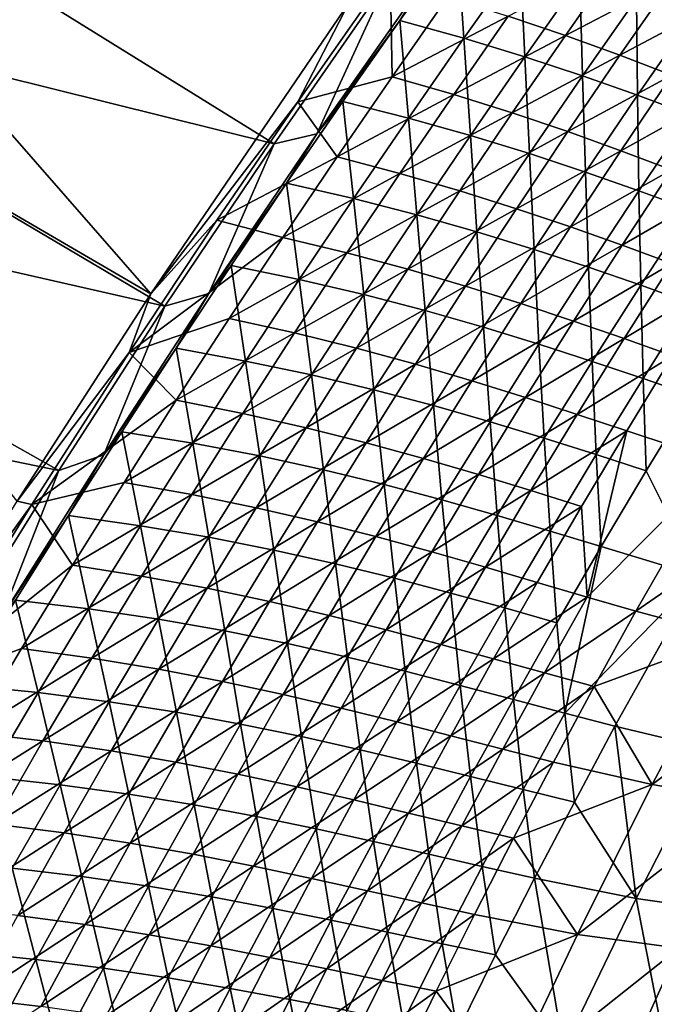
# Model space of a CAD drawing. Header units: metres. Extents: x 0 to 1400, y -1400 to 0.
# Tile 120 of 256: x 183 to 233, y -513 to -435. Entities that reach past the tile are written whole.
import ezdxf

# ---------------------------------------------------------------- set-up
doc = ezdxf.new("R2010")
doc.units = ezdxf.units.M

msp = doc.modelspace()

# ---------------------------------------------------------------- linework, layer by layer
at = {"layer": 'None'}
for points in [[(193.188416, -456.504669, -32.1521), (149.477982, -431.026184, -3), (158.767548, -417.142334, -3)], [(150.163284, -431.39267), (203.020798, -444.546478, -29.563908), (159.443253, -417.525238)], [(209.022079, -433.288483, -32.146709), (193.188416, -456.504669, -32.1521), (158.767548, -417.142334, -3)], [(203.020798, -444.546478, -29.563908), (212.026627, -431.625275, -29.561007), (159.443253, -417.525238)], [(217.641388, -428.300323, -32.299927), (213.05249, -434.721283, -32.295391), (218.172791, -436.138702, -59.979519)], [(213.05249, -434.721283, -32.295391), (217.641388, -428.300323, -32.299927), (215.194733, -431.295471, -30.940464)], [(218.172791, -436.138702, -59.979519), (222.658188, -429.816223, -59.990719), (217.641388, -428.300323, -32.299927)], [(223.027908, -437.614807, -87.711845), (222.658188, -429.816223, -59.990719), (218.172791, -436.138702, -59.979519)], [(221.68782, -434.372345, -88.228851), (230.561539, -429.789612, -116.013901), (226.264328, -435.91745, -115.997482)], [(222.658188, -429.816223, -59.990719), (223.027908, -437.614807, -87.711845), (227.416168, -431.381104, -87.728157)], [(226.264328, -435.91745, -115.997482), (230.561539, -429.789612, -116.013901), (234.827942, -431.431946, -143.833069)], [(204.91066, -441.211975, -32.845253), (209.022079, -433.288483, -32.146709), (212.294006, -430.696411, -32.845257)], [(204.91066, -441.211975, -32.845253), (212.294006, -430.696411, -32.845257), (212.434341, -439.206818, -60.504589)], [(212.294006, -430.696411, -32.845257), (216.867157, -432.868469, -60.511341), (212.434341, -439.206818, -60.504589)], [(141.127594, -445.420471), (194.323196, -457.494965, -29.566992), (150.163284, -431.39267)], [(193.188416, -456.504669, -32.1521), (182.542023, -473.034241, -32.156273), (149.477982, -431.026184, -3)], [(194.323196, -457.494965, -29.566992), (203.020798, -444.546478, -29.563908), (150.163284, -431.39267)], [(203.020798, -444.546478, -29.563908), (206.438705, -443.773407, -30.93755), (212.026627, -431.625275, -29.561007)], [(213.05249, -434.721283, -32.295391), (215.194733, -431.295471, -30.940464), (206.438705, -443.773407, -30.93755)], [(206.438705, -443.773407, -30.93755), (215.194733, -431.295471, -30.940464), (212.026627, -431.625275, -29.561007)], [(227.416168, -431.381104, -87.728157), (223.027908, -437.614807, -87.711845), (227.638458, -439.134674, -115.495125)], [(226.264328, -435.91745, -115.997482), (234.827942, -431.431946, -143.833069), (230.616165, -437.488739, -143.812775)], [(227.638458, -439.134674, -115.495125), (231.935364, -432.98111, -115.515923), (227.416168, -431.381104, -87.728157)], [(230.616165, -437.488739, -143.812775), (234.827942, -431.431946, -143.833069), (238.893402, -433.078491, -171.692215)], [(193.188416, -456.504669, -32.1521), (209.022079, -433.288483, -32.146709), (204.91066, -441.211975, -32.845253)], [(212.434341, -439.206818, -60.504589), (216.867157, -432.868469, -60.511341), (221.68782, -434.372345, -88.228851)], [(232.024033, -440.682983, -143.324936), (231.935364, -432.98111, -115.515923), (227.638458, -439.134674, -115.495125)], [(230.616165, -437.488739, -143.812775), (238.893402, -433.078491, -171.692215), (234.762802, -439.071014, -171.668945)], [(231.935364, -432.98111, -115.515923), (232.024033, -440.682983, -143.324936), (236.234604, -434.601868, -143.349625)], [(208.514832, -441.188171, -32.290676), (213.05249, -434.721283, -32.295391), (206.438705, -443.773407, -30.93755)], [(213.739029, -442.505951, -59.968033), (213.05249, -434.721283, -32.295391), (208.514832, -441.188171, -32.290676)], [(212.434341, -439.206818, -60.504589), (221.68782, -434.372345, -88.228851), (217.352005, -440.622192, -88.21685)], [(213.05249, -434.721283, -32.295391), (213.739029, -442.505951, -59.968033), (218.172791, -436.138702, -59.979519)], [(217.352005, -440.622192, -88.21685), (221.68782, -434.372345, -88.228851), (226.264328, -435.91745, -115.997482)], [(236.234604, -434.601868, -143.349625), (232.024033, -440.682983, -143.324936), (236.203888, -442.244171, -171.194839)], [(218.172791, -436.138702, -59.979519), (213.739029, -442.505951, -59.968033), (218.69194, -443.892273, -87.69519)], [(217.352005, -440.622192, -88.21685), (226.264328, -435.91745, -115.997482), (222.019958, -442.087677, -115.980873)], [(218.69194, -443.892273, -87.69519), (223.027908, -437.614807, -87.711845), (218.172791, -436.138702, -59.979519)], [(222.019958, -442.087677, -115.980873), (226.264328, -435.91745, -115.997482), (230.616165, -437.488739, -143.812775)], [(223.394745, -445.331085, -115.473923), (223.027908, -437.614807, -87.711845), (218.69194, -443.892273, -87.69519)], [(222.019958, -442.087677, -115.980873), (230.616165, -437.488739, -143.812775), (226.458389, -443.587219, -143.792236)], [(223.027908, -437.614807, -87.711845), (223.394745, -445.331085, -115.473923), (227.638458, -439.134674, -115.495125)], [(226.458389, -443.587219, -143.792236), (230.616165, -437.488739, -143.812775), (234.762802, -439.071014, -171.668945)], [(204.91066, -441.211975, -32.845253), (212.434341, -439.206818, -60.504589), (208.053223, -445.589203, -60.497749)], [(208.053223, -445.589203, -60.497749), (212.434341, -439.206818, -60.504589), (217.352005, -440.622192, -88.21685)], [(227.638458, -439.134674, -115.495125), (223.394745, -445.331085, -115.473923), (227.867706, -446.80603, -143.299789)], [(226.458389, -443.587219, -143.792236), (234.762802, -439.071014, -171.668945), (230.687531, -445.104553, -171.645386)], [(227.867706, -446.80603, -143.299789), (232.024033, -440.682983, -143.324936), (227.638458, -439.134674, -115.495125)], [(230.687531, -445.104553, -171.645386), (234.762802, -439.071014, -171.668945), (238.724182, -440.6492, -199.562012)], [(208.053223, -445.589203, -60.497749), (217.352005, -440.622192, -88.21685), (213.068573, -446.9151, -88.204712)], [(213.068573, -446.9151, -88.204712), (217.352005, -440.622192, -88.21685), (222.019958, -442.087677, -115.980873)], [(232.130859, -448.300659, -171.166626), (232.024033, -440.682983, -143.324936), (227.867706, -446.80603, -143.299789)], [(230.687531, -445.104553, -171.645386), (238.724182, -440.6492, -199.562012), (234.728027, -446.623627, -199.536301)], [(232.024033, -440.682983, -143.324936), (232.130859, -448.300659, -171.166626), (236.203888, -442.244171, -171.194839)], [(198.467545, -450.653656, -32.845261), (193.188416, -456.504669, -32.1521), (204.91066, -441.211975, -32.845253)], [(198.467545, -450.653656, -32.845261), (204.91066, -441.211975, -32.845253), (208.053223, -445.589203, -60.497749)], [(208.514832, -441.188171, -32.290676), (204.02919, -447.700684, -32.285778), (209.35762, -448.917725, -59.956261)], [(204.02919, -447.700684, -32.285778), (208.514832, -441.188171, -32.290676), (206.438705, -443.773407, -30.93755)], [(209.35762, -448.917725, -59.956261), (213.739029, -442.505951, -59.968033), (208.514832, -441.188171, -32.290676)], [(214.408966, -450.213165, -87.678192), (213.739029, -442.505951, -59.968033), (209.35762, -448.917725, -59.956261)], [(213.068573, -446.9151, -88.204712), (222.019958, -442.087677, -115.980873), (217.828888, -448.30011, -115.964073)], [(213.739029, -442.505951, -59.968033), (214.408966, -450.213165, -87.678192), (218.69194, -443.892273, -87.69519)], [(217.828888, -448.30011, -115.964073), (222.019958, -442.087677, -115.980873), (226.458389, -443.587219, -143.792236)], [(236.203888, -442.244171, -171.194839), (232.130859, -448.300659, -171.166626), (236.20488, -449.798492, -199.070587)], [(204.02919, -447.700684, -32.285778), (206.438705, -443.773407, -30.93755), (197.829269, -456.490906, -30.934406)], [(197.829269, -456.490906, -30.934406), (206.438705, -443.773407, -30.93755), (203.020798, -444.546478, -29.563908)], [(218.69194, -443.892273, -87.69519), (214.408966, -450.213165, -87.678192), (219.204865, -451.569946, -115.452324)], [(217.828888, -448.30011, -115.964073), (226.458389, -443.587219, -143.792236), (222.355042, -449.727112, -143.771469)], [(219.204865, -451.569946, -115.452324), (223.394745, -445.331085, -115.473923), (218.69194, -443.892273, -87.69519)], [(222.355042, -449.727112, -143.771469), (226.458389, -443.587219, -143.792236), (230.687531, -445.104553, -171.645386)], [(194.323196, -457.494965, -29.566992), (197.829269, -456.490906, -30.934406), (203.020798, -444.546478, -29.563908)], [(132.340759, -459.605499), (185.851593, -470.589752, -29.570282), (141.127594, -445.420471)], [(185.851593, -470.589752, -29.570282), (194.323196, -457.494965, -29.566992), (141.127594, -445.420471)], [(198.467545, -450.653656, -32.845261), (208.053223, -445.589203, -60.497749), (203.724365, -452.015472, -60.490818)], [(203.724365, -452.015472, -60.490818), (208.053223, -445.589203, -60.497749), (213.068573, -446.9151, -88.204712)], [(223.766266, -452.970703, -143.2742), (223.394745, -445.331085, -115.473923), (219.204865, -451.569946, -115.452324)], [(222.355042, -449.727112, -143.771469), (230.687531, -445.104553, -171.645386), (226.667969, -451.178802, -171.621552)], [(223.394745, -445.331085, -115.473923), (223.766266, -452.970703, -143.2742), (227.867706, -446.80603, -143.299789)], [(226.667969, -451.178802, -171.621552), (230.687531, -445.104553, -171.645386), (234.728027, -446.623627, -199.536301)], [(226.667969, -451.178802, -171.621552), (234.728027, -446.623627, -199.536301), (230.789017, -452.638092, -199.5103)], [(230.789017, -452.638092, -199.5103), (234.728027, -446.623627, -199.536301), (238.600647, -448.128418, -227.461395)], [(203.724365, -452.015472, -60.490818), (213.068573, -446.9151, -88.204712), (208.838028, -453.250885, -88.192444)], [(208.838028, -453.250885, -88.192444), (213.068573, -446.9151, -88.204712), (217.828888, -448.30011, -115.964073)], [(227.867706, -446.80603, -143.299789), (223.766266, -452.970703, -143.2742), (228.113922, -454.397919, -171.137924)], [(228.113922, -454.397919, -171.137924), (232.130859, -448.300659, -171.166626), (227.867706, -446.80603, -143.299789)], [(199.596298, -454.258484, -32.280701), (204.02919, -447.700684, -32.285778), (197.829269, -456.490906, -30.934406)], [(205.029297, -455.373657, -59.944202), (204.02919, -447.700684, -32.285778), (199.596298, -454.258484, -32.280701)], [(204.02919, -447.700684, -32.285778), (205.029297, -455.373657, -59.944202), (209.35762, -448.917725, -59.956261)], [(230.789017, -452.638092, -199.5103), (238.600647, -448.128418, -227.461395), (234.739609, -454.087952, -227.434021)], [(209.35762, -448.917725, -59.956261), (205.029297, -455.373657, -59.944202), (210.179672, -456.577209, -87.660858)], [(208.838028, -453.250885, -88.192444), (217.828888, -448.30011, -115.964073), (213.691589, -454.554443, -115.94709)], [(210.179672, -456.577209, -87.660858), (214.408966, -450.213165, -87.678192), (209.35762, -448.917725, -59.956261)], [(213.691589, -454.554443, -115.94709), (217.828888, -448.30011, -115.964073), (222.355042, -449.727112, -143.771469)], [(232.269165, -455.834167, -199.039673), (232.130859, -448.300659, -171.166626), (228.113922, -454.397919, -171.137924)], [(232.130859, -448.300659, -171.166626), (232.269165, -455.834167, -199.039673), (236.20488, -449.798492, -199.070587)], [(213.691589, -454.554443, -115.94709), (222.355042, -449.727112, -143.771469), (218.306534, -455.908081, -143.750473)], [(218.306534, -455.908081, -143.750473), (222.355042, -449.727112, -143.771469), (226.667969, -451.178802, -171.621552)], [(215.069489, -457.850983, -115.430344), (214.408966, -450.213165, -87.678192), (210.179672, -456.577209, -87.660858)], [(214.408966, -450.213165, -87.678192), (215.069489, -457.850983, -115.430344), (219.204865, -451.569946, -115.452324)], [(236.20488, -449.798492, -199.070587), (232.269165, -455.834167, -199.039673), (236.253601, -457.261993, -226.976501)], [(193.188416, -456.504669, -32.1521), (198.467545, -450.653656, -32.845261), (191.471695, -461.203949, -32.845303)], [(191.471695, -461.203949, -32.845303), (198.467545, -450.653656, -32.845261), (203.724365, -452.015472, -60.490818)], [(218.306534, -455.908081, -143.750473), (226.667969, -451.178802, -171.621552), (222.704529, -457.293365, -171.597458)], [(222.704529, -457.293365, -171.597458), (226.667969, -451.178802, -171.621552), (230.789017, -452.638092, -199.5103)], [(191.471695, -461.203949, -32.845303), (203.724365, -452.015472, -60.490818), (199.448273, -458.485413, -60.483803)], [(199.448273, -458.485413, -60.483803), (203.724365, -452.015472, -60.490818), (208.838028, -453.250885, -88.192444)], [(219.204865, -451.569946, -115.452324), (215.069489, -457.850983, -115.430344), (219.720337, -459.176605, -143.248169)], [(219.720337, -459.176605, -143.248169), (223.766266, -452.970703, -143.2742), (219.204865, -451.569946, -115.452324)], [(222.704529, -457.293365, -171.597458), (230.789017, -452.638092, -199.5103), (226.907501, -458.6922, -199.484009)], [(226.907501, -458.6922, -199.484009), (230.789017, -452.638092, -199.5103), (234.739609, -454.087952, -227.434021)], [(199.448273, -458.485413, -60.483803), (208.838028, -453.250885, -88.192444), (204.660873, -459.629333, -88.180038)], [(204.660873, -459.629333, -88.180038), (208.838028, -453.250885, -88.192444), (213.691589, -454.554443, -115.94709)], [(224.153656, -460.535553, -171.108734), (223.766266, -452.970703, -143.2742), (219.720337, -459.176605, -143.248169)], [(223.766266, -452.970703, -143.2742), (224.153656, -460.535553, -171.108734), (228.113922, -454.397919, -171.137924)], [(199.596298, -454.258484, -32.280701), (195.216934, -460.861237, -32.275436), (200.754776, -461.873444, -59.93187)], [(195.216934, -460.861237, -32.275436), (199.596298, -454.258484, -32.280701), (197.829269, -456.490906, -30.934406)], [(200.754776, -461.873444, -59.93187), (205.029297, -455.373657, -59.944202), (199.596298, -454.258484, -32.280701)], [(228.113922, -454.397919, -171.137924), (224.153656, -460.535553, -171.108734), (228.391434, -461.909424, -199.00824)], [(226.907501, -458.6922, -199.484009), (234.739609, -454.087952, -227.434021), (230.937561, -460.086456, -227.406326)], [(228.391434, -461.909424, -199.00824), (232.269165, -455.834167, -199.039673), (228.113922, -454.397919, -171.137924)], [(230.937561, -460.086456, -227.406326), (234.739609, -454.087952, -227.434021), (238.541183, -455.511322, -255.389008)], [(204.660873, -459.629333, -88.180038), (213.691589, -454.554443, -115.94709), (209.608505, -460.850525, -115.929939)], [(209.608505, -460.850525, -115.929939), (213.691589, -454.554443, -115.94709), (218.306534, -455.908081, -143.750473)], [(206.00473, -462.984039, -87.643204), (205.029297, -455.373657, -59.944202), (200.754776, -461.873444, -59.93187)], [(205.029297, -455.373657, -59.944202), (206.00473, -462.984039, -87.643204), (210.179672, -456.577209, -87.660858)], [(209.608505, -460.850525, -115.929939), (218.306534, -455.908081, -143.750473), (214.313309, -462.129883, -143.729263)], [(214.313309, -462.129883, -143.729263), (218.306534, -455.908081, -143.750473), (222.704529, -457.293365, -171.597458)], [(232.455902, -463.279663, -226.943649), (232.269165, -455.834167, -199.039673), (228.391434, -461.909424, -199.00824)], [(230.937561, -460.086456, -227.406326), (238.541183, -455.511322, -255.389008), (234.816742, -461.458038, -255.360641)], [(232.269165, -455.834167, -199.039673), (232.455902, -463.279663, -226.943649), (236.253601, -457.261993, -226.976501)], [(182.542023, -473.034241, -32.156273), (193.188416, -456.504669, -32.1521), (191.471695, -461.203949, -32.845303)], [(195.216934, -460.861237, -32.275436), (197.829269, -456.490906, -30.934406), (189.436142, -469.353821, -30.931055)], [(189.436142, -469.353821, -30.931055), (197.829269, -456.490906, -30.934406), (194.323196, -457.494965, -29.566992)], [(210.179672, -456.577209, -87.660858), (206.00473, -462.984039, -87.643204), (210.989258, -464.173828, -115.407982)], [(210.989258, -464.173828, -115.407982), (215.069489, -457.850983, -115.430344), (210.179672, -456.577209, -87.660858)], [(185.851593, -470.589752, -29.570282), (189.436142, -469.353821, -30.931055), (194.323196, -457.494965, -29.566992)], [(214.313309, -462.129883, -143.729263), (222.704529, -457.293365, -171.597458), (218.797562, -463.447937, -171.57312)], [(218.797562, -463.447937, -171.57312), (222.704529, -457.293365, -171.597458), (226.907501, -458.6922, -199.484009)], [(236.253601, -457.261993, -226.976501), (232.455902, -463.279663, -226.943649), (236.369354, -464.627869, -254.911926)], [(215.73053, -465.423401, -143.22171), (215.069489, -457.850983, -115.430344), (210.989258, -464.173828, -115.407982)], [(215.069489, -457.850983, -115.430344), (215.73053, -465.423401, -143.22171), (219.720337, -459.176605, -143.248169)], [(195.22554, -464.99884, -60.476704), (191.471695, -461.203949, -32.845303), (199.448273, -458.485413, -60.483803)], [(195.22554, -464.99884, -60.476704), (199.448273, -458.485413, -60.483803), (204.660873, -459.629333, -88.180038)], [(219.720337, -459.176605, -143.248169), (215.73053, -465.423401, -143.22171), (220.250656, -466.713257, -171.079086)], [(218.797562, -463.447937, -171.57312), (226.907501, -458.6922, -199.484009), (223.083832, -464.785492, -199.457443)], [(220.250656, -466.713257, -171.079086), (224.153656, -460.535553, -171.108734), (219.720337, -459.176605, -143.248169)], [(223.083832, -464.785492, -199.457443), (226.907501, -458.6922, -199.484009), (230.937561, -460.086456, -227.406326)], [(177.610626, -483.827606, -29.57378), (185.851593, -470.589752, -29.570282), (132.340759, -459.605499)], [(195.22554, -464.99884, -60.476704), (204.660873, -459.629333, -88.180038), (200.537613, -466.050201, -88.167519)], [(200.537613, -466.050201, -88.167519), (204.660873, -459.629333, -88.180038), (209.608505, -460.850525, -115.929939)], [(224.57225, -468.023834, -198.976318), (224.153656, -460.535553, -171.108734), (220.250656, -466.713257, -171.079086)], [(223.083832, -464.785492, -199.457443), (230.937561, -460.086456, -227.406326), (227.194809, -466.123383, -227.378357)], [(224.153656, -460.535553, -171.108734), (224.57225, -468.023834, -198.976318), (228.391434, -461.909424, -199.00824)], [(227.194809, -466.123383, -227.378357), (230.937561, -460.086456, -227.406326), (234.816742, -461.458038, -255.360641)], [(182.542023, -473.034241, -32.156273), (191.471695, -461.203949, -32.845303), (183.696686, -473.320557, -32.845364)], [(183.696686, -473.320557, -32.845364), (191.471695, -461.203949, -32.845303), (195.22554, -464.99884, -60.476704)], [(190.891846, -467.508606, -32.269989), (195.216934, -460.861237, -32.275436), (189.436142, -469.353821, -30.931055)], [(196.534775, -468.416779, -59.919254), (195.216934, -460.861237, -32.275436), (190.891846, -467.508606, -32.269989)], [(195.216934, -460.861237, -32.275436), (196.534775, -468.416779, -59.919254), (200.754776, -461.873444, -59.93187)], [(200.537613, -466.050201, -88.167519), (209.608505, -460.850525, -115.929939), (205.580124, -467.18808, -115.912621)], [(205.580124, -467.18808, -115.912621), (209.608505, -460.850525, -115.929939), (214.313309, -462.129883, -143.729263)], [(227.194809, -466.123383, -227.378357), (234.816742, -461.458038, -255.360641), (231.153122, -467.442474, -255.33197)], [(231.153122, -467.442474, -255.33197), (234.816742, -461.458038, -255.360641), (238.703232, -469.947723, -311.326447)], [(200.754776, -461.873444, -59.93187), (196.534775, -468.416779, -59.919254), (201.884842, -469.433411, -87.625221)], [(201.884842, -469.433411, -87.625221), (206.00473, -462.984039, -87.643204), (200.754776, -461.873444, -59.93187)], [(205.580124, -467.18808, -115.912621), (214.313309, -462.129883, -143.729263), (210.375763, -468.392242, -143.707825)], [(210.375763, -468.392242, -143.707825), (214.313309, -462.129883, -143.729263), (218.797562, -463.447937, -171.57312)], [(228.391434, -461.909424, -199.00824), (224.57225, -468.023834, -198.976318), (228.71814, -469.335693, -226.910294)], [(228.71814, -469.335693, -226.910294), (232.455902, -463.279663, -226.943649), (228.391434, -461.909424, -199.00824)], [(206.964828, -470.538208, -115.385254), (206.00473, -462.984039, -87.643204), (201.884842, -469.433411, -87.625221)], [(206.00473, -462.984039, -87.643204), (206.964828, -470.538208, -115.385254), (210.989258, -464.173828, -115.407982)], [(210.375763, -468.392242, -143.707825), (218.797562, -463.447937, -171.57312), (214.947464, -469.642151, -171.548538)], [(214.947464, -469.642151, -171.548538), (218.797562, -463.447937, -171.57312), (223.083832, -464.785492, -199.457443)], [(232.711212, -470.629303, -254.877914), (232.455902, -463.279663, -226.943649), (228.71814, -469.335693, -226.910294)], [(232.455902, -463.279663, -226.943649), (232.711212, -470.629303, -254.877914), (236.369354, -464.627869, -254.911926)], [(210.989258, -464.173828, -115.407982), (206.964828, -470.538208, -115.385254), (211.79747, -471.710785, -143.194824)], [(211.79747, -471.710785, -143.194824), (215.73053, -465.423401, -143.22171), (210.989258, -464.173828, -115.407982)], [(236.369354, -464.627869, -254.911926), (232.711212, -470.629303, -254.877914), (236.893814, -479.018768, -310.86908)], [(191.056656, -471.555573, -60.469524), (183.696686, -473.320557, -32.845364), (195.22554, -464.99884, -60.476704)], [(191.056656, -471.555573, -60.469524), (195.22554, -464.99884, -60.476704), (200.537613, -466.050201, -88.167519)], [(216.405518, -472.930573, -171.048965), (215.73053, -465.423401, -143.22171), (211.79747, -471.710785, -143.194824)], [(214.947464, -469.642151, -171.548538), (223.083832, -464.785492, -199.457443), (219.318359, -470.917603, -199.430618)], [(215.73053, -465.423401, -143.22171), (216.405518, -472.930573, -171.048965), (220.250656, -466.713257, -171.079086)], [(219.318359, -470.917603, -199.430618), (223.083832, -464.785492, -199.457443), (227.194809, -466.123383, -227.378357)], [(191.056656, -471.555573, -60.469524), (200.537613, -466.050201, -88.167519), (196.46875, -472.513367, -88.154869)], [(196.46875, -472.513367, -88.154869), (200.537613, -466.050201, -88.167519), (205.580124, -467.18808, -115.912621)], [(219.318359, -470.917603, -199.430618), (227.194809, -466.123383, -227.378357), (223.511658, -472.198303, -227.350113)], [(223.511658, -472.198303, -227.350113), (227.194809, -466.123383, -227.378357), (231.153122, -467.442474, -255.33197)], [(220.250656, -466.713257, -171.079086), (216.405518, -472.930573, -171.048965), (220.81218, -474.177032, -198.943924)], [(220.81218, -474.177032, -198.943924), (224.57225, -468.023834, -198.976318), (220.250656, -466.713257, -171.079086)], [(190.891846, -467.508606, -32.269989), (186.621796, -474.200256, -32.264359), (192.370026, -475.003357, -59.906368)], [(186.621796, -474.200256, -32.264359), (190.891846, -467.508606, -32.269989), (189.436142, -469.353821, -30.931055)], [(192.370026, -475.003357, -59.906368), (196.534775, -468.416779, -59.919254), (190.891846, -467.508606, -32.269989)], [(196.46875, -472.513367, -88.154869), (205.580124, -467.18808, -115.912621), (201.606903, -473.566895, -115.895149)], [(201.606903, -473.566895, -115.895149), (205.580124, -467.18808, -115.912621), (210.375763, -468.392242, -143.707825)], [(227.550583, -473.464081, -255.303024), (223.511658, -472.198303, -227.350113), (231.153122, -467.442474, -255.33197)], [(227.550583, -473.464081, -255.303024), (231.153122, -467.442474, -255.33197), (227.998184, -480.701447, -283.256775)], [(227.998184, -480.701447, -283.256775), (231.153122, -467.442474, -255.33197), (238.703232, -469.947723, -311.326447)], [(197.820679, -475.924957, -87.606918), (196.534775, -468.416779, -59.919254), (192.370026, -475.003357, -59.906368)], [(196.534775, -468.416779, -59.919254), (197.820679, -475.924957, -87.606918), (201.884842, -469.433411, -87.625221)], [(206.494354, -474.694855, -143.686203), (201.606903, -473.566895, -115.895149), (210.375763, -468.392242, -143.707825)], [(206.494354, -474.694855, -143.686203), (210.375763, -468.392242, -143.707825), (214.947464, -469.642151, -171.548538)], [(225.040802, -475.429657, -226.876434), (224.57225, -468.023834, -198.976318), (220.81218, -474.177032, -198.943924)], [(224.57225, -468.023834, -198.976318), (225.040802, -475.429657, -226.876434), (228.71814, -469.335693, -226.910294)], [(186.621796, -474.200256, -32.264359), (189.436142, -469.353821, -30.931055), (181.263885, -482.359192, -30.927504)], [(181.263885, -482.359192, -30.927504), (189.436142, -469.353821, -30.931055), (185.851593, -470.589752, -29.570282)], [(228.71814, -469.335693, -226.910294), (225.040802, -475.429657, -226.876434), (229.114914, -476.667816, -254.843399)], [(229.114914, -476.667816, -254.843399), (232.711212, -470.629303, -254.877914), (228.71814, -469.335693, -226.910294)], [(201.884842, -469.433411, -87.625221), (197.820679, -475.924957, -87.606918), (202.996841, -476.943787, -115.362152)], [(202.996841, -476.943787, -115.362152), (206.964828, -470.538208, -115.385254), (201.884842, -469.433411, -87.625221)], [(206.494354, -474.694855, -143.686203), (214.947464, -469.642151, -171.548538), (211.154633, -475.875702, -171.523712)], [(211.154633, -475.875702, -171.523712), (214.947464, -469.642151, -171.548538), (219.318359, -470.917603, -199.430618)], [(227.998184, -480.701447, -283.256775), (238.703232, -469.947723, -311.326447), (231.87915, -481.827179, -311.269897)], [(231.87915, -481.827179, -311.269897), (238.703232, -469.947723, -311.326447), (245.919678, -472.148712, -367.433228)], [(177.610626, -483.827606, -29.57378), (181.263885, -482.359192, -30.927504), (185.851593, -470.589752, -29.570282)], [(207.921768, -478.038361, -143.167526), (206.964828, -470.538208, -115.385254), (202.996841, -476.943787, -115.362152)], [(206.964828, -470.538208, -115.385254), (207.921768, -478.038361, -143.167526), (211.79747, -471.710785, -143.194824)], [(211.154633, -475.875702, -171.523712), (219.318359, -470.917603, -199.430618), (215.611404, -477.088043, -199.403549)], [(215.611404, -477.088043, -199.403549), (219.318359, -470.917603, -199.430618), (223.511658, -472.198303, -227.350113)], [(232.711212, -470.629303, -254.877914), (229.114914, -476.667816, -254.843399), (236.893814, -479.018768, -310.86908)], [(183.696686, -473.320557, -32.845364), (191.056656, -471.555573, -60.469524), (186.942215, -478.155426, -60.462265)], [(186.942215, -478.155426, -60.462265), (191.056656, -471.555573, -60.469524), (196.46875, -472.513367, -88.154869)], [(211.79747, -471.710785, -143.194824), (207.921768, -478.038361, -143.167526), (212.618835, -479.187164, -171.018417)], [(212.618835, -479.187164, -171.018417), (216.405518, -472.930573, -171.048965), (211.79747, -471.710785, -143.194824)], [(186.942215, -478.155426, -60.462265), (196.46875, -472.513367, -88.154869), (192.454788, -479.018616, -88.14212)], [(192.454788, -479.018616, -88.14212), (196.46875, -472.513367, -88.154869), (201.606903, -473.566895, -115.895149)], [(223.511658, -472.198303, -227.350113), (219.888428, -478.310638, -227.321609), (215.611404, -477.088043, -199.403549)], [(219.888428, -478.310638, -227.321609), (223.511658, -472.198303, -227.350113), (227.550583, -473.464081, -255.303024)], [(245.919678, -472.148712, -367.433228), (239.415558, -483.833282, -367.386841), (231.87915, -481.827179, -311.269897)], [(174.501846, -486.069183, -32.159752), (182.542023, -473.034241, -32.156273), (183.696686, -473.320557, -32.845364)], [(174.501846, -486.069183, -32.159752), (183.696686, -473.320557, -32.845364), (174.696533, -487.905945, -32.845402)], [(174.696533, -487.905945, -32.845402), (183.696686, -473.320557, -32.845364), (186.942215, -478.155426, -60.462265)], [(217.111755, -480.368561, -198.911041), (216.405518, -472.930573, -171.048965), (212.618835, -479.187164, -171.018417)], [(216.405518, -472.930573, -171.048965), (217.111755, -480.368561, -198.911041), (220.81218, -474.177032, -198.943924)], [(201.606903, -473.566895, -115.895149), (197.689285, -479.986725, -115.877518), (192.454788, -479.018616, -88.14212)], [(197.689285, -479.986725, -115.877518), (201.606903, -473.566895, -115.895149), (206.494354, -474.694855, -143.686203)], [(224.009399, -479.522217, -255.273819), (219.888428, -478.310638, -227.321609), (227.550583, -473.464081, -255.303024)], [(224.009399, -479.522217, -255.273819), (227.550583, -473.464081, -255.303024), (227.998184, -480.701447, -283.256775)], [(182.407532, -480.935852, -32.258537), (186.621796, -474.200256, -32.264359), (181.263885, -482.359192, -30.927504)], [(188.261215, -481.632843, -59.893204), (186.621796, -474.200256, -32.264359), (182.407532, -480.935852, -32.258537)], [(186.621796, -474.200256, -32.264359), (188.261215, -481.632843, -59.893204), (192.370026, -475.003357, -59.906368)], [(202.669479, -481.037476, -143.664398), (197.689285, -479.986725, -115.877518), (206.494354, -474.694855, -143.686203)], [(202.669479, -481.037476, -143.664398), (206.494354, -474.694855, -143.686203), (211.154633, -475.875702, -171.523712)], [(220.81218, -474.177032, -198.943924), (217.111755, -480.368561, -198.911041), (221.424469, -481.561005, -226.842087)], [(221.424469, -481.561005, -226.842087), (225.040802, -475.429657, -226.876434), (220.81218, -474.177032, -198.943924)], [(192.370026, -475.003357, -59.906368), (188.261215, -481.632843, -59.893204), (193.812927, -482.458405, -87.588303)], [(193.812927, -482.458405, -87.588303), (197.820679, -475.924957, -87.606918), (192.370026, -475.003357, -59.906368)], [(225.580963, -482.742889, -254.808395), (225.040802, -475.429657, -226.876434), (221.424469, -481.561005, -226.842087)], [(229.114914, -476.667816, -254.843399), (225.040802, -475.429657, -226.876434), (225.580963, -482.742889, -254.808395)], [(199.085953, -483.390228, -115.338699), (197.820679, -475.924957, -87.606918), (193.812927, -482.458405, -87.588303)], [(197.820679, -475.924957, -87.606918), (199.085953, -483.390228, -115.338699), (202.996841, -476.943787, -115.362152)], [(202.669479, -481.037476, -143.664398), (211.154633, -475.875702, -171.523712), (207.419434, -482.148193, -171.498688)], [(207.419434, -482.148193, -171.498688), (211.154633, -475.875702, -171.523712), (215.611404, -477.088043, -199.403549)], [(202.996841, -476.943787, -115.362152), (199.085953, -483.390228, -115.338699), (204.10405, -484.405823, -143.139832)], [(204.10405, -484.405823, -143.139832), (207.921768, -478.038361, -143.167526), (202.996841, -476.943787, -115.362152)], [(211.963348, -483.296448, -199.376236), (207.419434, -482.148193, -171.498688), (215.611404, -477.088043, -199.403549)], [(219.888428, -478.310638, -227.321609), (211.963348, -483.296448, -199.376236), (215.611404, -477.088043, -199.403549)], [(226.216965, -489.94931, -282.771637), (229.114914, -476.667816, -254.843399), (225.580963, -482.742889, -254.808395)], [(236.893814, -479.018768, -310.86908), (229.114914, -476.667816, -254.843399), (226.216965, -489.94931, -282.771637)], [(208.891174, -485.482635, -170.987411), (207.921768, -478.038361, -143.167526), (204.10405, -484.405823, -143.139832)], [(207.921768, -478.038361, -143.167526), (208.891174, -485.482635, -170.987411), (212.618835, -479.187164, -171.018417)], [(174.696533, -487.905945, -32.845402), (186.942215, -478.155426, -60.462265), (182.882751, -484.798187, -60.454929)], [(182.882751, -484.798187, -60.454929), (186.942215, -478.155426, -60.462265), (192.454788, -479.018616, -88.14212)], [(219.888428, -478.310638, -227.321609), (216.325409, -484.45993, -227.292847), (211.963348, -483.296448, -199.376236)], [(216.325409, -484.45993, -227.292847), (219.888428, -478.310638, -227.321609), (224.009399, -479.522217, -255.273819)], [(182.882751, -484.798187, -60.454929), (192.454788, -479.018616, -88.14212), (188.496246, -485.565674, -88.129257)], [(192.454788, -479.018616, -88.14212), (197.689285, -479.986725, -115.877518), (188.496246, -485.565674, -88.129257)], [(212.618835, -479.187164, -171.018417), (208.891174, -485.482635, -170.987411), (213.471573, -486.598022, -198.877716)], [(213.471573, -486.598022, -198.877716), (217.111755, -480.368561, -198.911041), (212.618835, -479.187164, -171.018417)], [(220.529831, -485.616302, -255.244339), (216.325409, -484.45993, -227.292847), (224.009399, -479.522217, -255.273819)], [(220.529831, -485.616302, -255.244339), (224.009399, -479.522217, -255.273819), (227.998184, -480.701447, -283.256775)], [(230.215591, -490.992706, -310.800873), (236.893814, -479.018768, -310.86908), (226.216965, -489.94931, -282.771637)], [(237.986435, -492.833252, -366.940796), (236.893814, -479.018768, -310.86908), (230.215591, -490.992706, -310.800873)], [(188.496246, -485.565674, -88.129257), (197.689285, -479.986725, -115.877518), (193.827805, -486.447327, -115.859749)], [(197.689285, -479.986725, -115.877518), (202.669479, -481.037476, -143.664398), (193.827805, -486.447327, -115.859749)], [(217.869629, -487.72934, -226.807281), (217.111755, -480.368561, -198.911041), (213.471573, -486.598022, -198.877716)], [(217.111755, -480.368561, -198.911041), (217.869629, -487.72934, -226.807281), (221.424469, -481.561005, -226.842087)], [(182.407532, -480.935852, -32.258537), (178.249863, -487.715027, -32.252529), (184.209137, -488.304871, -59.879776)], [(184.209137, -488.304871, -59.879776), (188.261215, -481.632843, -59.893204), (182.407532, -480.935852, -32.258537)], [(193.827805, -486.447327, -115.859749), (202.669479, -481.037476, -143.664398), (198.901611, -487.419769, -143.642395)], [(198.901611, -487.419769, -143.642395), (202.669479, -481.037476, -143.664398), (207.419434, -482.148193, -171.498688)], [(220.529831, -485.616302, -255.244339), (227.998184, -480.701447, -283.256775), (224.600967, -486.743195, -283.227264)], [(224.600967, -486.743195, -283.227264), (227.998184, -480.701447, -283.256775), (231.87915, -481.827179, -311.269897)], [(189.862305, -489.033386, -87.569374), (188.261215, -481.632843, -59.893204), (184.209137, -488.304871, -59.879776)], [(188.261215, -481.632843, -59.893204), (189.862305, -489.033386, -87.569374), (193.812927, -482.458405, -87.588303)], [(221.424469, -481.561005, -226.842087), (217.869629, -487.72934, -226.807281), (222.109894, -488.854004, -254.772919)], [(222.109894, -488.854004, -254.772919), (225.580963, -482.742889, -254.808395), (221.424469, -481.561005, -226.842087)], [(231.87915, -481.827179, -311.269897), (228.563721, -487.818359, -311.241211), (224.600967, -486.743195, -283.227264)], [(239.415558, -483.833282, -367.386841), (228.563721, -487.818359, -311.241211), (231.87915, -481.827179, -311.269897)], [(193.812927, -482.458405, -87.588303), (189.862305, -489.033386, -87.569374), (195.232849, -489.877197, -115.314896)], [(195.232849, -489.877197, -115.314896), (199.085953, -483.390228, -115.338699), (193.812927, -482.458405, -87.588303)], [(203.742294, -488.45929, -171.473434), (198.901611, -487.419769, -143.642395), (207.419434, -482.148193, -171.498688)], [(203.742294, -488.45929, -171.473434), (207.419434, -482.148193, -171.498688), (211.963348, -483.296448, -199.376236)], [(226.216965, -489.94931, -282.771637), (225.580963, -482.742889, -254.808395), (222.109894, -488.854004, -254.772919)], [(200.344971, -490.812775, -143.111755), (199.085953, -483.390228, -115.338699), (195.232849, -489.877197, -115.314896)], [(199.085953, -483.390228, -115.338699), (200.344971, -490.812775, -143.111755), (204.10405, -484.405823, -143.139832)], [(208.374527, -489.542358, -199.348679), (203.742294, -488.45929, -171.473434), (211.963348, -483.296448, -199.376236)], [(216.325409, -484.45993, -227.292847), (208.374527, -489.542358, -199.348679), (211.963348, -483.296448, -199.376236)], [(239.415558, -483.833282, -367.386841), (233.18013, -495.64679, -367.339661), (228.563721, -487.818359, -311.241211)], [(246.812103, -485.371033, -423.609711), (233.18013, -495.64679, -367.339661), (239.415558, -483.833282, -367.386841)], [(178.879105, -491.483429, -60.447517), (174.696533, -487.905945, -32.845402), (182.882751, -484.798187, -60.454929)], [(178.879105, -491.483429, -60.447517), (182.882751, -484.798187, -60.454929), (188.496246, -485.565674, -88.129257)], [(204.10405, -484.405823, -143.139832), (200.344971, -490.812775, -143.111755), (205.223175, -491.816589, -170.955994)], [(205.223175, -491.816589, -170.955994), (208.891174, -485.482635, -170.987411), (204.10405, -484.405823, -143.139832)], [(212.822937, -490.64563, -227.26384), (208.374527, -489.542358, -199.348679), (216.325409, -484.45993, -227.292847)], [(212.822937, -490.64563, -227.26384), (216.325409, -484.45993, -227.292847), (220.529831, -485.616302, -255.244339)], [(184.593933, -492.154205, -88.116287), (178.879105, -491.483429, -60.447517), (188.496246, -485.565674, -88.129257)], [(184.593933, -492.154205, -88.116287), (188.496246, -485.565674, -88.129257), (193.827805, -486.447327, -115.859749)], [(209.892197, -492.864929, -198.843933), (208.891174, -485.482635, -170.987411), (205.223175, -491.816589, -170.955994)], [(208.891174, -485.482635, -170.987411), (209.892197, -492.864929, -198.843933), (213.471573, -486.598022, -198.877716)], [(217.112183, -491.745728, -255.214615), (212.822937, -490.64563, -227.26384), (220.529831, -485.616302, -255.244339)], [(217.112183, -491.745728, -255.214615), (220.529831, -485.616302, -255.244339), (224.600967, -486.743195, -283.227264)], [(240.9151, -496.97113, -423.58252), (233.18013, -495.64679, -367.339661), (246.812103, -485.371033, -423.609711)], [(190.023163, -492.948303, -115.841843), (184.593933, -492.154205, -88.116287), (193.827805, -486.447327, -115.859749)], [(190.023163, -492.948303, -115.841843), (193.827805, -486.447327, -115.859749), (198.901611, -487.419769, -143.642395)], [(213.471573, -486.598022, -198.877716), (209.892197, -492.864929, -198.843933), (214.376862, -493.934174, -226.772003)], [(214.376862, -493.934174, -226.772003), (217.869629, -487.72934, -226.807281), (213.471573, -486.598022, -198.877716)], [(190.023163, -492.948303, -115.841843), (198.901611, -487.419769, -143.642395), (195.191422, -493.841339, -143.620224)], [(198.901611, -487.419769, -143.642395), (203.742294, -488.45929, -171.473434), (195.191422, -493.841339, -143.620224)], [(224.600967, -486.743195, -283.227264), (221.267044, -492.819244, -283.19754), (217.112183, -491.745728, -255.214615)], [(228.563721, -487.818359, -311.241211), (221.267044, -492.819244, -283.19754), (224.600967, -486.743195, -283.227264)], [(178.249863, -487.715027, -32.252529), (180.214584, -495.019073, -59.866077), (184.209137, -488.304871, -59.879776)], [(218.702194, -495.00061, -254.736969), (217.869629, -487.72934, -226.807281), (214.376862, -493.934174, -226.772003)], [(217.869629, -487.72934, -226.807281), (218.702194, -495.00061, -254.736969), (222.109894, -488.854004, -254.772919)], [(228.563721, -487.818359, -311.241211), (225.312958, -493.842804, -311.212311), (221.267044, -492.819244, -283.19754)], [(233.18013, -495.64679, -367.339661), (225.312958, -493.842804, -311.212311), (228.563721, -487.818359, -311.241211)], [(184.209137, -488.304871, -59.879776), (180.214584, -495.019073, -59.866077), (185.969604, -495.649475, -87.550148)], [(185.969604, -495.649475, -87.550148), (189.862305, -489.033386, -87.569374), (184.209137, -488.304871, -59.879776)], [(195.191422, -493.841339, -143.620224), (203.742294, -488.45929, -171.473434), (200.123871, -494.808502, -171.447983)], [(203.742294, -488.45929, -171.473434), (208.374527, -489.542358, -199.348679), (200.123871, -494.808502, -171.447983)], [(222.109894, -488.854004, -254.772919), (218.702194, -495.00061, -254.736969), (222.893295, -496.040558, -282.73587)], [(222.893295, -496.040558, -282.73587), (226.216965, -489.94931, -282.771637), (222.109894, -488.854004, -254.772919)], [(191.438278, -496.404236, -115.290749), (189.862305, -489.033386, -87.569374), (185.969604, -495.649475, -87.550148)], [(189.862305, -489.033386, -87.569374), (191.438278, -496.404236, -115.290749), (195.232849, -489.877197, -115.314896)], [(200.123871, -494.808502, -171.447983), (208.374527, -489.542358, -199.348679), (204.845566, -495.825287, -199.320923)], [(208.374527, -489.542358, -199.348679), (212.822937, -490.64563, -227.26384), (204.845566, -495.825287, -199.320923)], [(195.232849, -489.877197, -115.314896), (191.438278, -496.404236, -115.290749), (196.645233, -497.258789, -143.083282)], [(196.645233, -497.258789, -143.083282), (200.344971, -490.812775, -143.111755), (195.232849, -489.877197, -115.314896)], [(226.975357, -497.030396, -310.766083), (226.216965, -489.94931, -282.771637), (222.893295, -496.040558, -282.73587)], [(230.215591, -490.992706, -310.800873), (226.216965, -489.94931, -282.771637), (226.975357, -497.030396, -310.766083)], [(201.615509, -498.188538, -170.924164), (200.344971, -490.812775, -143.111755), (196.645233, -497.258789, -143.083282)], [(200.344971, -490.812775, -143.111755), (201.615509, -498.188538, -170.924164), (205.223175, -491.816589, -170.955994)], [(204.845566, -495.825287, -199.320923), (212.822937, -490.64563, -227.26384), (209.381561, -496.867218, -227.234604)], [(212.822937, -490.64563, -227.26384), (217.112183, -491.745728, -255.214615), (209.381561, -496.867218, -227.234604)], [(231.909103, -504.728088, -366.879761), (230.215591, -490.992706, -310.800873), (226.975357, -497.030396, -310.766083)], [(231.909103, -504.728088, -366.879761), (237.986435, -492.833252, -366.940796), (230.215591, -490.992706, -310.800873)], [(184.593933, -492.154205, -88.116287), (174.932266, -498.210632, -60.440041), (178.879105, -491.483429, -60.447517)], [(180.748779, -498.78363, -88.103226), (174.932266, -498.210632, -60.440041), (184.593933, -492.154205, -88.116287)], [(190.023163, -492.948303, -115.841843), (180.748779, -498.78363, -88.103226), (184.593933, -492.154205, -88.116287)], [(205.223175, -491.816589, -170.955994), (201.615509, -498.188538, -170.924164), (206.374268, -499.168823, -198.809723)], [(206.374268, -499.168823, -198.809723), (209.892197, -492.864929, -198.843933), (205.223175, -491.816589, -170.955994)], [(209.381561, -496.867218, -227.234604), (217.112183, -491.745728, -255.214615), (213.756927, -497.909912, -255.184662)], [(217.112183, -491.745728, -255.214615), (221.267044, -492.819244, -283.19754), (213.756927, -497.909912, -255.184662)], [(186.27626, -499.489105, -115.823807), (180.748779, -498.78363, -88.103226), (190.023163, -492.948303, -115.841843)], [(195.191422, -493.841339, -143.620224), (186.27626, -499.489105, -115.823807), (190.023163, -492.948303, -115.841843)], [(210.946762, -500.174927, -226.736282), (209.892197, -492.864929, -198.843933), (206.374268, -499.168823, -198.809723)], [(209.892197, -492.864929, -198.843933), (210.946762, -500.174927, -226.736282), (214.376862, -493.934174, -226.772003)], [(213.756927, -497.909912, -255.184662), (221.267044, -492.819244, -283.19754), (217.996887, -498.928894, -283.167542)], [(221.267044, -492.819244, -283.19754), (225.312958, -493.842804, -311.212311), (217.996887, -498.928894, -283.167542)], [(239.885147, -505.866241, -423.121918), (237.986435, -492.833252, -366.940796), (231.909103, -504.728088, -366.879761)], [(191.53978, -500.301666, -143.597885), (186.27626, -499.489105, -115.823807), (195.191422, -493.841339, -143.620224)], [(200.123871, -494.808502, -171.447983), (191.53978, -500.301666, -143.597885), (195.191422, -493.841339, -143.620224)], [(214.376862, -493.934174, -226.772003), (210.946762, -500.174927, -226.736282), (215.358444, -501.182129, -254.700577)], [(215.358444, -501.182129, -254.700577), (218.702194, -495.00061, -254.736969), (214.376862, -493.934174, -226.772003)], [(217.996887, -498.928894, -283.167542), (225.312958, -493.842804, -311.212311), (222.127304, -499.899811, -311.183167)], [(225.312958, -493.842804, -311.212311), (233.18013, -495.64679, -367.339661), (222.127304, -499.899811, -311.183167)], [(180.214584, -495.019073, -59.866077), (182.135605, -502.306305, -87.530624), (185.969604, -495.649475, -87.550148)], [(196.564926, -501.195343, -171.422348), (191.53978, -500.301666, -143.597885), (200.123871, -494.808502, -171.447983)], [(204.845566, -495.825287, -199.320923), (196.564926, -501.195343, -171.422348), (200.123871, -494.808502, -171.447983)], [(219.634857, -502.165741, -282.699615), (218.702194, -495.00061, -254.736969), (215.358444, -501.182129, -254.700577)], [(218.702194, -495.00061, -254.736969), (219.634857, -502.165741, -282.699615), (222.893295, -496.040558, -282.73587)], [(185.969604, -495.649475, -87.550148), (182.135605, -502.306305, -87.530624), (187.702972, -502.970978, -115.266273)], [(187.702972, -502.970978, -115.266273), (191.438278, -496.404236, -115.290749), (185.969604, -495.649475, -87.550148)], [(201.377197, -502.144653, -199.292938), (196.564926, -501.195343, -171.422348), (204.845566, -495.825287, -199.320923)], [(209.381561, -496.867218, -227.234604), (201.377197, -502.144653, -199.292938), (204.845566, -495.825287, -199.320923)], [(222.893295, -496.040558, -282.73587), (219.634857, -502.165741, -282.699615), (223.801666, -503.101044, -310.730865)], [(222.127304, -499.899811, -311.183167), (233.18013, -495.64679, -367.339661), (227.21524, -507.582367, -367.291718)], [(223.801666, -503.101044, -310.730865), (226.975357, -497.030396, -310.766083), (222.893295, -496.040558, -282.73587)], [(233.18013, -495.64679, -367.339661), (240.9151, -496.97113, -423.58252), (227.21524, -507.582367, -367.291718)], [(193.005539, -503.743408, -143.054443), (191.438278, -496.404236, -115.290749), (187.702972, -502.970978, -115.266273)], [(191.438278, -496.404236, -115.290749), (193.005539, -503.743408, -143.054443), (196.645233, -497.258789, -143.083282)], [(206.001984, -503.124084, -227.205154), (201.377197, -502.144653, -199.292938), (209.381561, -496.867218, -227.234604)], [(213.756927, -497.909912, -255.184662), (206.001984, -503.124084, -227.205154), (209.381561, -496.867218, -227.234604)], [(196.645233, -497.258789, -143.083282), (193.005539, -503.743408, -143.054443), (198.068817, -504.598053, -170.891937)], [(198.068817, -504.598053, -170.891937), (201.615509, -498.188538, -170.924164), (196.645233, -497.258789, -143.083282)], [(231.909103, -504.728088, -366.879761), (226.975357, -497.030396, -310.766083), (223.801666, -503.101044, -310.730865)], [(227.21524, -507.582367, -367.291718), (240.9151, -496.97113, -423.58252), (235.296982, -508.685883, -423.554932)], [(202.918396, -505.509186, -198.775101), (201.615509, -498.188538, -170.924164), (198.068817, -504.598053, -170.891937)], [(201.615509, -498.188538, -170.924164), (202.918396, -505.509186, -198.775101), (206.374268, -499.168823, -198.809723)], [(210.464752, -504.108246, -255.15448), (206.001984, -503.124084, -227.205154), (213.756927, -497.909912, -255.184662)], [(217.996887, -498.928894, -283.167542), (210.464752, -504.108246, -255.15448), (213.756927, -497.909912, -255.184662)], [(176.961716, -505.453491, -88.090065), (180.748779, -498.78363, -88.103226), (186.27626, -499.489105, -115.823807)], [(206.374268, -499.168823, -198.809723), (202.918396, -505.509186, -198.775101), (207.579895, -506.45108, -226.700134)], [(207.579895, -506.45108, -226.700134), (210.946762, -500.174927, -226.736282), (206.374268, -499.168823, -198.809723)], [(214.791077, -505.071594, -283.137329), (210.464752, -504.108246, -255.15448), (217.996887, -498.928894, -283.167542)], [(222.127304, -499.899811, -311.183167), (214.791077, -505.071594, -283.137329), (217.996887, -498.928894, -283.167542)], [(176.961716, -505.453491, -88.090065), (186.27626, -499.489105, -115.823807), (182.588013, -506.069275, -115.805649)], [(182.588013, -506.069275, -115.805649), (186.27626, -499.489105, -115.823807), (191.53978, -500.301666, -143.597885)], [(219.007263, -505.988708, -311.153809), (214.791077, -505.071594, -283.137329), (222.127304, -499.899811, -311.183167)], [(227.21524, -507.582367, -367.291718), (219.007263, -505.988708, -311.153809), (222.127304, -499.899811, -311.183167)], [(182.588013, -506.069275, -115.805649), (191.53978, -500.301666, -143.597885), (187.94751, -506.800171, -143.575409)], [(187.94751, -506.800171, -143.575409), (191.53978, -500.301666, -143.597885), (196.564926, -501.195343, -171.422348)], [(212.079178, -507.39801, -254.663742), (210.946762, -500.174927, -226.736282), (207.579895, -506.45108, -226.700134)], [(210.946762, -500.174927, -226.736282), (212.079178, -507.39801, -254.663742), (215.358444, -501.182129, -254.700577)], [(187.94751, -506.800171, -143.575409), (196.564926, -501.195343, -171.422348), (193.066284, -507.619263, -171.39653)], [(193.066284, -507.619263, -171.39653), (196.564926, -501.195343, -171.422348), (201.377197, -502.144653, -199.292938)], [(215.358444, -501.182129, -254.700577), (212.079178, -507.39801, -254.663742), (216.442184, -508.324188, -282.662964)], [(216.442184, -508.324188, -282.662964), (219.634857, -502.165741, -282.699615), (215.358444, -501.182129, -254.700577)], [(184.02771, -509.576935, -115.24147), (182.135605, -502.306305, -87.530624), (178.361099, -509.003387, -87.510811)], [(182.135605, -502.306305, -87.530624), (184.02771, -509.576935, -115.24147), (187.702972, -502.970978, -115.266273)], [(193.066284, -507.619263, -171.39653), (201.377197, -502.144653, -199.292938), (197.970154, -508.499908, -199.264771)], [(197.970154, -508.499908, -199.264771), (201.377197, -502.144653, -199.292938), (206.001984, -503.124084, -227.205154)], [(220.694992, -509.203949, -310.695221), (219.634857, -502.165741, -282.699615), (216.442184, -508.324188, -282.662964)], [(219.634857, -502.165741, -282.699615), (220.694992, -509.203949, -310.695221), (223.801666, -503.101044, -310.730865)], [(187.702972, -502.970978, -115.266273), (184.02771, -509.576935, -115.24147), (189.42662, -510.266205, -143.025238)], [(189.42662, -510.266205, -143.025238), (193.005539, -503.743408, -143.054443), (187.702972, -502.970978, -115.266273)], [(197.970154, -508.499908, -199.264771), (206.001984, -503.124084, -227.205154), (202.684906, -509.41571, -227.175491)], [(202.684906, -509.41571, -227.175491), (206.001984, -503.124084, -227.205154), (210.464752, -504.108246, -255.15448)], [(223.801666, -503.101044, -310.730865), (220.694992, -509.203949, -310.695221), (226.109314, -516.744263, -366.8172)], [(226.109314, -516.744263, -366.8172), (231.909103, -504.728088, -366.879761), (223.801666, -503.101044, -310.730865)], [(194.583801, -511.044647, -170.859314), (193.005539, -503.743408, -143.054443), (189.42662, -510.266205, -143.025238)], [(193.005539, -503.743408, -143.054443), (194.583801, -511.044647, -170.859314), (198.068817, -504.598053, -170.891937)], [(198.068817, -504.598053, -170.891937), (194.583801, -511.044647, -170.859314), (199.525238, -511.885529, -198.740051)], [(199.525238, -511.885529, -198.740051), (202.918396, -505.509186, -198.775101), (198.068817, -504.598053, -170.891937)], [(202.684906, -509.41571, -227.175491), (210.464752, -504.108246, -255.15448), (207.236252, -510.340118, -255.124084)], [(207.236252, -510.340118, -255.124084), (210.464752, -504.108246, -255.15448), (214.791077, -505.071594, -283.137329)], [(204.276886, -512.762085, -226.663559), (202.918396, -505.509186, -198.775101), (199.525238, -511.885529, -198.740051)], [(202.918396, -505.509186, -198.775101), (204.276886, -512.762085, -226.663559), (207.579895, -506.45108, -226.700134)], [(207.236252, -510.340118, -255.124084), (214.791077, -505.071594, -283.137329), (211.650177, -511.246674, -283.106903)], [(211.650177, -511.246674, -283.106903), (214.791077, -505.071594, -283.137329), (219.007263, -505.988708, -311.153809)], [(234.435898, -517.651611, -423.07431), (231.909103, -504.728088, -366.879761), (226.109314, -516.744263, -366.8172)], [(234.435898, -517.651611, -423.07431), (239.885147, -505.866241, -423.121918), (231.909103, -504.728088, -366.879761)], [(178.959274, -512.688232, -115.787369), (182.588013, -506.069275, -115.805649), (187.94751, -506.800171, -143.575409)], [(211.650177, -511.246674, -283.106903), (219.007263, -505.988708, -311.153809), (215.9534, -512.108887, -311.124237)], [(215.9534, -512.108887, -311.124237), (219.007263, -505.988708, -311.153809), (227.21524, -507.582367, -367.291718)], [(178.959274, -512.688232, -115.787369), (187.94751, -506.800171, -143.575409), (184.415466, -513.336426, -143.552765)], [(184.415466, -513.336426, -143.552765), (187.94751, -506.800171, -143.575409), (193.066284, -507.619263, -171.39653)], [(207.579895, -506.45108, -226.700134), (204.276886, -512.762085, -226.663559), (208.86496, -513.647644, -254.626495)], [(208.86496, -513.647644, -254.626495), (212.079178, -507.39801, -254.663742), (207.579895, -506.45108, -226.700134)], [(184.415466, -513.336426, -143.552765), (193.066284, -507.619263, -171.39653), (189.628723, -514.079712, -171.370544)], [(189.628723, -514.079712, -171.370544), (193.066284, -507.619263, -171.39653), (197.970154, -508.499908, -199.264771)], [(213.315796, -514.51532, -282.625854), (212.079178, -507.39801, -254.663742), (208.86496, -513.647644, -254.626495)], [(212.079178, -507.39801, -254.663742), (213.315796, -514.51532, -282.625854), (216.442184, -508.324188, -282.662964)], [(221.524246, -519.634338, -367.243073), (215.9534, -512.108887, -311.124237), (227.21524, -507.582367, -367.291718)], [(227.21524, -507.582367, -367.291718), (235.296982, -508.685883, -423.554932), (221.524246, -519.634338, -367.243073)], [(189.628723, -514.079712, -171.370544), (197.970154, -508.499908, -199.264771), (194.625214, -514.890564, -199.236404)], [(194.625214, -514.890564, -199.236404), (197.970154, -508.499908, -199.264771), (202.684906, -509.41571, -227.175491)], [(216.442184, -508.324188, -282.662964), (213.315796, -514.51532, -282.625854), (217.655823, -515.338501, -310.659149)], [(217.655823, -515.338501, -310.659149), (220.694992, -509.203949, -310.695221), (216.442184, -508.324188, -282.662964)], [(180.413223, -516.22168, -115.216347), (184.02771, -509.576935, -115.24147), (178.361099, -509.003387, -87.510811)], [(194.625214, -514.890564, -199.236404), (202.684906, -509.41571, -227.175491), (199.430984, -515.741455, -227.145645)], [(199.430984, -515.741455, -227.145645), (202.684906, -509.41571, -227.175491), (207.236252, -510.340118, -255.124084)], [(226.109314, -516.744263, -366.8172), (220.694992, -509.203949, -310.695221), (217.655823, -515.338501, -310.659149)], [(235.296982, -508.685883, -423.554932), (229.960251, -520.509277, -423.526947), (221.524246, -519.634338, -367.243073)], [(235.296982, -508.685883, -423.554932), (242.055389, -509.098022, -470.531372), (229.960251, -520.509277, -423.526947)], [(242.055389, -509.098022, -470.531372), (237.050186, -520.688721, -470.732452), (229.960251, -520.509277, -423.526947)], [(185.909164, -516.826721, -142.995682), (184.02771, -509.576935, -115.24147), (180.413223, -516.22168, -115.216347)], [(184.02771, -509.576935, -115.24147), (185.909164, -516.826721, -142.995682), (189.42662, -510.266205, -143.025238)], [(189.42662, -510.266205, -143.025238), (185.909164, -516.826721, -142.995682), (191.161133, -517.527832, -170.826309)], [(191.161133, -517.527832, -170.826309), (194.583801, -511.044647, -170.859314), (189.42662, -510.266205, -143.025238)], [(199.430984, -515.741455, -227.145645), (207.236252, -510.340118, -255.124084), (204.072098, -516.604919, -255.093491)], [(204.072098, -516.604919, -255.093491), (207.236252, -510.340118, -255.124084), (211.650177, -511.246674, -283.106903)], [(196.195419, -518.297363, -198.704636), (194.583801, -511.044647, -170.859314), (191.161133, -517.527832, -170.826309)], [(194.583801, -511.044647, -170.859314), (196.195419, -518.297363, -198.704636), (199.525238, -511.885529, -198.740051)], [(204.072098, -516.604919, -255.093491), (211.650177, -511.246674, -283.106903), (208.574814, -517.453491, -283.076294)], [(208.574814, -517.453491, -283.076294), (211.650177, -511.246674, -283.106903), (215.9534, -512.108887, -311.124237)], [(199.525238, -511.885529, -198.740051), (196.195419, -518.297363, -198.704636), (201.038315, -519.107483, -226.626587)], [(201.038315, -519.107483, -226.626587), (204.276886, -512.762085, -226.663559), (199.525238, -511.885529, -198.740051)], [(208.574814, -517.453491, -283.076294), (215.9534, -512.108887, -311.124237), (212.966217, -518.259644, -311.094482)], [(212.966217, -518.259644, -311.094482), (215.9534, -512.108887, -311.124237), (221.524246, -519.634338, -367.243073)], [(175.390976, -519.34552, -115.768982), (178.959274, -512.688232, -115.787369), (184.415466, -513.336426, -143.552765)], [(205.716339, -519.93042, -254.588821), (204.276886, -512.762085, -226.663559), (201.038315, -519.107483, -226.626587)], [(204.276886, -512.762085, -226.663559), (205.716339, -519.93042, -254.588821), (208.86496, -513.647644, -254.626495)]]:
    msp.add_3dface(points, dxfattribs=at)

doc.saveas('drawing.dxf')
